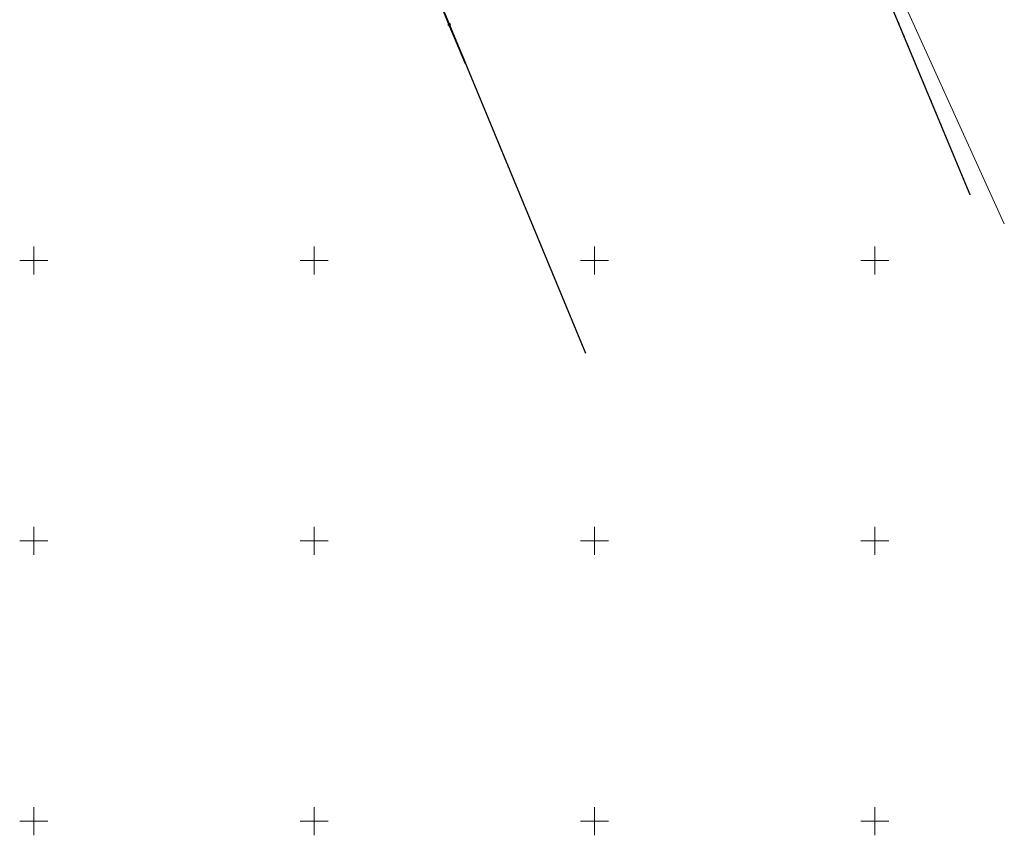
# Model space of a CAD drawing. Header units: metres. Extents: x 7549598 to 7550187, y 5738498 to 5738922.
# Tile 2 of 11: x 7549848 to 7550023, y 5738498 to 5738643. Entities that reach past the tile are written whole.
import ezdxf

# ---------------------------------------------------------------- set-up
doc = ezdxf.new("R2010")
doc.units = ezdxf.units.M
doc.header["$MEASUREMENT"] = 0
for name, pattern in [('1', [0]), ('1_OTKC', [1.5, 1, -0.5]), ('1_OTKK', [0]), ('1_OTSP', [1.5, 1, -0.5])]:
    doc.linetypes.add(name, pattern=pattern)
for name, color, linetype, lineweight in [('Dzialki', 90, '1', 18), ('OTK_L_1', 7, '1_OTKK', 25), ('OTK_L_2', 7, '1_OTKC', 18), ('OTO_L_0', 7, 'CONTINUOUS', 35), ('OTS_L_1', 7, '1_OTSP', 18), ('Podzial_sekcyjny_krzyze', 7, '1', 0)]:
    doc.layers.add(name, color=color, linetype=linetype, lineweight=lineweight)

msp = doc.modelspace()

# ---------------------------------------------------------------- linework, layer by layer
at = {"layer": 'Dzialki'}
msp.add_line((7550023.1, 5738606.53), (7549973.31, 5738716.39), dxfattribs=at)
at = {"layer": 'OTK_L_1', "linetype": '1_OTKK'}
for p, q in [((7550017.01, 5738611.72), (7549974.7, 5738713.32)), ((7549906.33, 5738685.06), (7549948.43, 5738583.44))]:
    msp.add_line(p, q, dxfattribs=at)
at = {"layer": 'OTK_L_2', "linetype": '1_OTKC'}
msp.add_line((7549935.15, 5738615.49), (7549906.33, 5738685.06), dxfattribs=at)
at = {"layer": 'OTO_L_0'}
for p, q in [((7549924.12, 5738642.04), (7549921.13, 5738649.23)), ((7549927, 5738635.12), (7549924.12, 5738642.04))]:
    msp.add_line(p, q, dxfattribs=at)
msp.add_circle((7549924.12, 5738642.04), 0.17, dxfattribs=at)
at = {"layer": 'OTS_L_1', "linetype": '1_OTSP'}
for p, q in [((7550017.01, 5738611.72), (7549974.7, 5738713.32)), ((7549906.33, 5738685.06), (7549948.43, 5738583.44))]:
    msp.add_line(p, q, dxfattribs=at)
at = {"layer": 'Podzial_sekcyjny_krzyze'}
for p, q in [((7549850, 5738597.5), (7549850, 5738602.5)), ((7549900, 5738597.5), (7549900, 5738602.5)), ((7549950, 5738597.5), (7549950, 5738602.5)), ((7550000, 5738597.5), (7550000, 5738602.5)), ((7549847.5, 5738600), (7549852.5, 5738600)), ((7549897.5, 5738600), (7549902.5, 5738600)), ((7549947.5, 5738600), (7549952.5, 5738600)), ((7549997.5, 5738600), (7550002.5, 5738600)), ((7549850, 5738547.5), (7549850, 5738552.5)), ((7549900, 5738547.5), (7549900, 5738552.5)), ((7549950, 5738547.5), (7549950, 5738552.5)), ((7550000, 5738547.5), (7550000, 5738552.5)), ((7549847.5, 5738550), (7549852.5, 5738550)), ((7549897.5, 5738550), (7549902.5, 5738550)), ((7549947.5, 5738550), (7549952.5, 5738550)), ((7549997.5, 5738550), (7550002.5, 5738550)), ((7549850, 5738497.5), (7549850, 5738502.5)), ((7549900, 5738497.5), (7549900, 5738502.5)), ((7549950, 5738497.5), (7549950, 5738502.5)), ((7550000, 5738497.5), (7550000, 5738502.5)), ((7549847.5, 5738500), (7549852.5, 5738500)), ((7549897.5, 5738500), (7549902.5, 5738500)), ((7549947.5, 5738500), (7549952.5, 5738500)), ((7549997.5, 5738500), (7550002.5, 5738500))]:
    msp.add_line(p, q, dxfattribs=at)

doc.saveas('drawing.dxf')
